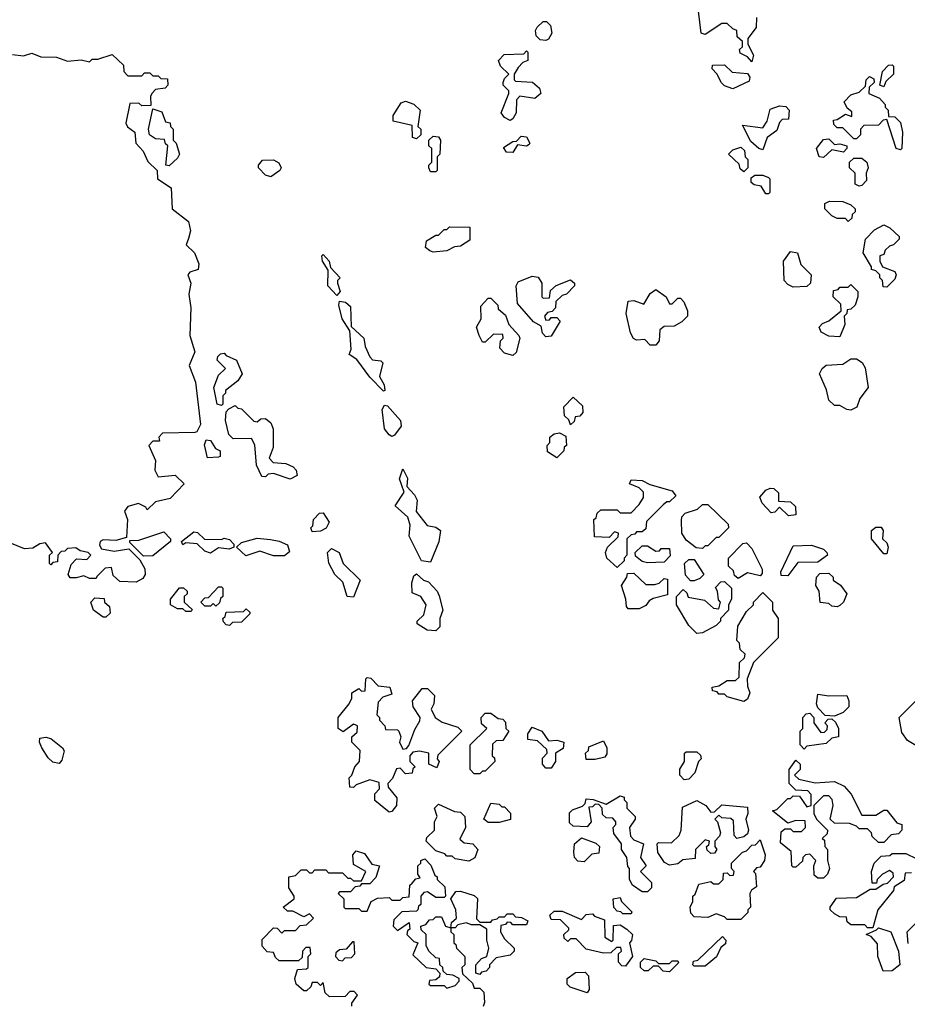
# Model space of a CAD drawing. Extents: x 2386423 to 2568864, y 578392 to 761999.
# Tile 205 of 256: x 2416781 to 2420010, y 701281 to 704864. Entities that reach past the tile are written whole.
import ezdxf

# ---------------------------------------------------------------- set-up
doc = ezdxf.new("R2010")
doc.units = 0

msp = doc.modelspace()

# ---------------------------------------------------------------- linework, layer by layer
at = {"layer": '0CON05XD'}
for points in [[(2419445, 704710), (2419428.3, 704728.3), (2419401.7, 704741.7), (2419400, 704755), (2419410, 704765), (2419410, 704785), (2419391.7, 704801.7), (2419390, 704825), (2419375, 704830), (2419355, 704850), (2419335, 704850), (2419275, 704810), (2419260, 704815), (2419250, 704895)], [(2418695, 704787.5), (2418675, 704790), (2418660, 704805), (2418657.5, 704825), (2418663, 704837), (2418685, 704857.5), (2418697, 704857), (2418712.5, 704842.5), (2418717.5, 704815), (2418705, 704792.5), (2418695, 704787.5)], [(2419461.7, 704871.7), (2419460, 704835), (2419430, 704795), (2419430, 704775), (2419450, 704735), (2419445, 704710)], [(2418565, 704497.5), (2418545, 704507.5), (2418532.5, 704525), (2418560, 704595), (2418560, 704605), (2418540, 704625), (2418540, 704635), (2418545, 704650), (2418560, 704665), (2418530, 704695), (2418522.5, 704715), (2418543, 704737), (2418615, 704740), (2418625, 704750), (2418630, 704745), (2418630, 704715), (2418611.7, 704708.3), (2418595, 704690), (2418580, 704665), (2418580, 704645), (2418585, 704640), (2418647, 704637), (2418672.5, 704615), (2418677.5, 704595), (2418655, 704577.5), (2418600, 704585), (2418588.3, 704571.7), (2418587.5, 704525), (2418575, 704502.5), (2418565, 704497.5)], [(2416755, 704737.5), (2416795, 704732.5), (2416825, 704742.5), (2416858.3, 704728.3), (2416915, 704727.5), (2416955, 704712.5), (2417005, 704717.5), (2417035, 704710), (2417045, 704720), (2417065, 704720), (2417117.5, 704737.5), (2417158.3, 704698.3), (2417160, 704675), (2417175, 704660), (2417225, 704660), (2417235, 704670), (2417255, 704670), (2417265, 704660), (2417285, 704660), (2417295, 704650), (2417318.3, 704648.3), (2417320, 704625), (2417310, 704615), (2417275, 704610), (2417263, 704597), (2417257.5, 704585), (2417258.3, 704551.7), (2417225, 704550), (2417215, 704560), (2417181.7, 704558.3), (2417167, 704487), (2417173.6, 704473.6), (2417200, 704455), (2417203.3, 704415), (2417230, 704385), (2417247.5, 704347.5), (2417281.2, 704315), (2417282.5, 704285), (2417332.5, 704252.5), (2417336.2, 704175), (2417395, 704130), (2417402, 704095), (2417395, 704067.5), (2417386.7, 704045), (2417417.5, 704015), (2417432.5, 703975), (2417430, 703955), (2417400, 703945), (2417392.5, 703935), (2417404.2, 703905), (2417396.2, 703865), (2417403.3, 703815), (2417400, 703715), (2417418.8, 703655), (2417397.5, 703605), (2417421.2, 703545), (2417438.7, 703391.3), (2417426, 703364), (2417418.3, 703361.7), (2417300.5, 703359.5), (2417287.5, 703345), (2417290, 703330), (2417265, 703330), (2417251.2, 703315), (2417275, 703260), (2417273.3, 703225), (2417285, 703200), (2417347, 703207), (2417380, 703175), (2417328.3, 703121.7), (2417275, 703110), (2417245, 703080), (2417240, 703090), (2417214, 703104), (2417175, 703092.9), (2417162.5, 703075), (2417172.9, 703045), (2417170, 702980), (2417131.3, 702968.7), (2417085, 702971.2), (2417074, 702965), (2417071.7, 702951.7), (2417078.3, 702938.3), (2417125, 702930), (2417178.3, 702938.3), (2417218.3, 702898.3), (2417236.2, 702866.2), (2417237.5, 702845), (2417229.3, 702830.7), (2417205, 702817.5), (2417145, 702820), (2417121.7, 702841.7), (2417115, 702870), (2417091.7, 702868.3), (2417061.7, 702838.3), (2417060, 702830), (2417035, 702830), (2417015, 702840), (2416987, 702833), (2416965, 702832.5), (2416957.5, 702845), (2416968.3, 702881.7), (2416988.3, 702901.7), (2417025, 702900), (2417040, 702915), (2417030, 702925), (2417001.2, 702931.2), (2416985, 702942.5), (2416955, 702940), (2416945, 702930), (2416931.7, 702928.3), (2416920, 702915), (2416918.3, 702891.7), (2416901.7, 702888.3), (2416895, 702880), (2416890, 702885), (2416890, 702915), (2416900, 702925), (2416875, 702960), (2416855, 702956.7), (2416829.2, 702940.8), (2416798.3, 702938.3), (2416745, 702960)], [(2419375, 704612.5), (2419345, 704622.5), (2419333.6, 704633.6), (2419317, 704667), (2419300, 704685), (2419301.7, 704698.3), (2419345, 704700), (2419373, 704673), (2419428.3, 704668.3), (2419437.5, 704655), (2419435, 704640), (2419375, 704612.5)], [(2419925, 704620), (2419910, 704625), (2419920, 704675), (2419941.7, 704698.3), (2419955, 704700), (2419960, 704695), (2419960, 704665), (2419931.7, 704638.3), (2419925, 704620)], [(2419985, 704390), (2419970, 704395), (2419935, 704500), (2419921.7, 704498.3), (2419905, 704480), (2419851.7, 704478.3), (2419840, 704465), (2419840, 704445), (2419825, 704430), (2419815, 704430), (2419775, 704470), (2419755, 704470), (2419743, 704483), (2419741.7, 704498.3), (2419755, 704500), (2419785, 704520), (2419808.3, 704511.7), (2419808.3, 704528.3), (2419791.7, 704541.7), (2419780, 704565), (2419805, 704590), (2419835, 704600), (2419858.3, 704621.7), (2419860, 704645), (2419873, 704657), (2419888.3, 704648.3), (2419890, 704635), (2419871.7, 704618.3), (2419870, 704595), (2419908.3, 704578.3), (2419930, 704555), (2419930, 704545), (2419940, 704535), (2419941.7, 704511.7), (2419965, 704510), (2419985, 704490), (2419992.5, 704455), (2419990, 704395), (2419985, 704390)], [(2417325, 704332.5), (2417313.3, 704335), (2417320, 704405), (2417311.7, 704411.7), (2417308.3, 704428.3), (2417275, 704430), (2417253.3, 704445), (2417250, 704465), (2417265, 704540), (2417298.3, 704528.3), (2417311.7, 704491.7), (2417328.3, 704488.3), (2417330, 704475), (2417340, 704465), (2417340, 704425), (2417350, 704415), (2417362.5, 704375), (2417355, 704360), (2417325, 704332.5)], [(2418225, 704430), (2418210, 704435), (2418208.3, 704478.3), (2418140, 704495), (2418140, 704515), (2418168.3, 704561.7), (2418185, 704567.5), (2418215, 704556.7), (2418237.5, 704535), (2418230, 704475), (2418240, 704465), (2418240, 704445), (2418225, 704430)], [(2419485, 704390), (2419470, 704395), (2419440.7, 704420.7), (2419410, 704480), (2419485, 704470), (2419500, 704495), (2419511.7, 704538.3), (2419545, 704550), (2419568.3, 704548.3), (2419580, 704535), (2419578.3, 704501.7), (2419555, 704500), (2419545, 704490), (2419535, 704460), (2419500, 704435), (2419485, 704390)], [(2418295, 704310), (2418275, 704310), (2418270, 704325), (2418270, 704335), (2418280, 704345), (2418280, 704395), (2418270, 704405), (2418270, 704425), (2418285, 704440), (2418305, 704437.5), (2418312.5, 704425), (2418310, 704375), (2418300, 704365), (2418300, 704315), (2418295, 704310)], [(2418575, 704380), (2418551.7, 704381.7), (2418541.7, 704398.3), (2418575, 704420), (2418588.3, 704421.7), (2418605, 704440), (2418625, 704437.5), (2418637.5, 704415), (2418635, 704410), (2418625, 704403.3), (2418591.7, 704408.3), (2418575, 704380)], [(2419705, 704362.5), (2419690, 704365), (2419680, 704395), (2419705, 704427.5), (2419725, 704430), (2419745, 704410), (2419765, 704412.5), (2419790, 704405), (2419790, 704395), (2419778.3, 704381.7), (2419735, 704390), (2419705, 704362.5)], [(2419415, 704310), (2419401.7, 704321.7), (2419398.3, 704338.3), (2419360, 704375), (2419375, 704390), (2419405, 704400), (2419418.3, 704388.3), (2419420, 704365), (2419430, 704355), (2419430, 704325), (2419415, 704310)], [(2419835, 704257.5), (2419820, 704265), (2419820, 704305), (2419800, 704325), (2419800, 704345), (2419815, 704360), (2419845, 704360), (2419862.5, 704345), (2419867.5, 704325), (2419860, 704305), (2419861.7, 704278.3), (2419845, 704260), (2419835, 704257.5)], [(2417695, 704292.5), (2417675, 704297.5), (2417650, 704325), (2417650, 704335), (2417665, 704352.5), (2417705, 704353.3), (2417723.3, 704343.3), (2417732.5, 704325), (2417727.5, 704315), (2417695, 704292.5)], [(2419505, 704230), (2419495, 704230), (2419478.3, 704258.3), (2419453, 704263), (2419441.7, 704271.7), (2419441.7, 704288.3), (2419455, 704297.5), (2419485, 704297.5), (2419505, 704290), (2419510, 704285), (2419510, 704235), (2419505, 704230)], [(2419795, 704130), (2419785, 704140), (2419755, 704140), (2419735, 704150), (2419710, 704175), (2419710, 704195), (2419727, 704203), (2419775, 704202.5), (2419805, 704190), (2419820, 704175), (2419820, 704165), (2419810, 704155), (2419808.3, 704141.7), (2419795, 704130)], [(2418285, 704017.5), (2418273, 704023), (2418257.5, 704035), (2418260.7, 704059.3), (2418295, 704080), (2418305, 704080), (2418325, 704100), (2418335, 704100), (2418345, 704110), (2418418.3, 704108.3), (2418418.3, 704061.7), (2418385, 704040), (2418363, 704037), (2418335, 704022.5), (2418285, 704017.5)], [(2419935, 703890), (2419921.7, 703891.7), (2419920, 703915), (2419910, 703925), (2419910, 703935), (2419895, 703950), (2419880, 703955), (2419880, 703965), (2419850, 704015), (2419857.5, 704065), (2419890.7, 704099.3), (2419925, 704117.5), (2419946.4, 704106.4), (2419980, 704075), (2419980, 704065), (2419960, 704045), (2419945, 704040), (2419930, 704025), (2419925, 704010), (2419910, 704005), (2419910, 703985), (2419920, 703965), (2419965, 703947.5), (2419970, 703935), (2419965, 703920), (2419935, 703890)], [(2417935, 703860), (2417902.5, 703895), (2417903, 703953), (2417882.5, 703985), (2417880, 704005), (2417885, 704010), (2417907.5, 703985), (2417911.7, 703961.7), (2417947.5, 703925), (2417937.5, 703915), (2417936.7, 703905), (2417946.7, 703875), (2417935, 703860)], [(2419595, 703890), (2419575, 703900), (2419562.5, 703915), (2419560, 703985), (2419585, 704020), (2419610, 704015), (2419623, 703973), (2419660, 703935), (2419657.5, 703905), (2419645, 703892.5), (2419595, 703890)], [(2418695, 703710), (2418683, 703723), (2418678.3, 703748.3), (2418650, 703765), (2418591.7, 703831.7), (2418587.5, 703895), (2418595, 703910), (2418645, 703930), (2418667, 703927), (2418680, 703905), (2418680, 703855), (2418685, 703850), (2418708.3, 703851.7), (2418711.7, 703878.3), (2418733, 703897), (2418785, 703917.5), (2418800, 703905), (2418800, 703895), (2418770, 703865), (2418755, 703860), (2418731.7, 703838.3), (2418730, 703815), (2418718.3, 703801.7), (2418701.7, 703798.3), (2418690, 703785), (2418695, 703770), (2418708.3, 703771.7), (2418715, 703780), (2418735, 703780), (2418747, 703767), (2418715, 703712.5), (2418695, 703710)], [(2419765, 703710), (2419725, 703712.5), (2419697, 703727), (2419690, 703745), (2419701.2, 703758.8), (2419725, 703767.5), (2419770, 703805), (2419768.3, 703828.3), (2419740, 703855), (2419741.7, 703878.3), (2419758.3, 703881.7), (2419765, 703890), (2419795, 703890), (2419805, 703900), (2419830, 703875), (2419830, 703855), (2419820, 703825), (2419805, 703810), (2419791.7, 703808.3), (2419790, 703795), (2419780, 703785), (2419782.5, 703755), (2419765, 703710)], [(2419095, 703680), (2419075, 703680), (2419055, 703700), (2419025, 703697.5), (2419013.6, 703703.6), (2419002.5, 703725), (2418987.5, 703795), (2418995, 703840), (2419015, 703842.5), (2419051.7, 703828.3), (2419075, 703867.5), (2419095, 703882.5), (2419132.5, 703855), (2419145, 703830), (2419155, 703830), (2419175, 703850), (2419185, 703850), (2419197, 703837), (2419210, 703805), (2419210, 703785), (2419190, 703765), (2419161.7, 703748.3), (2419125, 703747.5), (2419110, 703735), (2419107.5, 703695), (2419095, 703680)], [(2418105, 703512.5), (2418055, 703562.5), (2418007.7, 703627.7), (2417980, 703645), (2417986.7, 703665), (2417981.7, 703731.7), (2417953.8, 703775), (2417942.5, 703825), (2417945, 703840), (2417966.1, 703836.1), (2417985, 703820), (2417987.5, 703747.5), (2418032.5, 703705), (2418038, 703675), (2418055, 703636.7), (2418065, 703626.7), (2418095, 703622.5), (2418102.5, 703615), (2418090, 703565), (2418107.5, 703535), (2418110, 703515), (2418105, 703512.5)], [(2418575, 703642.5), (2418545, 703650), (2418528.3, 703668.3), (2418530, 703695), (2418540, 703705), (2418538.3, 703718.3), (2418505, 703720), (2418475, 703690), (2418465, 703690), (2418452.5, 703715), (2418442.5, 703745), (2418460, 703775), (2418458.3, 703821.7), (2418485, 703850), (2418495, 703850), (2418520, 703825), (2418521.7, 703811.7), (2418548.3, 703788.3), (2418560, 703755), (2418597.5, 703715), (2418600, 703705), (2418587, 703653), (2418575, 703642.5)], [(2417515, 703460), (2417500, 703465), (2417487.5, 703525), (2417505, 703570), (2417530, 703595), (2417500, 703625), (2417501.7, 703638.3), (2417511.7, 703648.3), (2417525, 703650), (2417531.7, 703641.7), (2417570, 703625), (2417590, 703575), (2417575, 703550), (2417530, 703515), (2417530, 703505), (2417520, 703495), (2417520, 703465), (2417515, 703460)], [(2419805, 703443.3), (2419790, 703445), (2419765, 703460), (2419745, 703460), (2419725, 703480), (2419716.4, 703516.4), (2419691.2, 703575), (2419700, 703595), (2419715, 703606.7), (2419775, 703610), (2419805, 703630), (2419825, 703630), (2419846.4, 703616.4), (2419857, 703597), (2419867.5, 703525), (2419837.5, 703485), (2419826.1, 703453.9), (2419805, 703443.3)], [(2417765, 703192.5), (2417705, 703212.5), (2417685, 703210), (2417675, 703200), (2417661.7, 703201.7), (2417643, 703243), (2417636.4, 703316.4), (2417625, 703340), (2417558.3, 703338.3), (2417542.5, 703355), (2417530, 703405), (2417532.5, 703437.5), (2417541.7, 703448.3), (2417565, 703460), (2417575, 703450), (2417588.3, 703448.3), (2417633, 703403), (2417645, 703400), (2417658.3, 703411.7), (2417675, 703412.5), (2417695, 703396.7), (2417703.3, 703375), (2417703, 703307), (2417688.3, 703268.3), (2417703, 703253), (2417749.3, 703249.3), (2417776.4, 703236.4), (2417787.5, 703225), (2417790, 703205), (2417765, 703192.5)], [(2418135, 703347.5), (2418125, 703353.3), (2418108.8, 703375), (2418100, 703445), (2418108.3, 703461.7), (2418119.3, 703459.3), (2418166.7, 703405), (2418168.8, 703385), (2418145, 703352.5), (2418135, 703347.5)], [(2418785, 703390), (2418778.3, 703408.3), (2418763, 703423), (2418760, 703455), (2418795, 703490), (2418828.3, 703458.3), (2418830, 703435), (2418818.3, 703421.7), (2418801.7, 703418.3), (2418798.3, 703401.7), (2418785, 703390)], [(2418735, 703270), (2418701.7, 703291.7), (2418700, 703315), (2418710, 703325), (2418710, 703345), (2418725, 703357.5), (2418745, 703360), (2418768.3, 703348.3), (2418770, 703315), (2418761.7, 703308.3), (2418760, 703295), (2418735, 703270)], [(2417465, 703270), (2417453, 703317), (2417460, 703335), (2417475, 703332.5), (2417493.3, 703303.3), (2417510, 703295), (2417510, 703275), (2417505, 703272.5), (2417465, 703270)], [(2418275, 702890), (2418242.5, 702895), (2418197.5, 702985), (2418201.2, 703025), (2418193.6, 703053.6), (2418147.5, 703095), (2418180, 703145), (2418162.9, 703192.9), (2418175, 703230), (2418192.5, 703195), (2418190, 703165), (2418217.5, 703135), (2418226.7, 703115), (2418223.9, 703073.9), (2418263.6, 703023.6), (2418295, 703017.5), (2418312.5, 703005), (2418305.8, 702964.2), (2418275, 702890)], [(2418955, 702870), (2418917.5, 702905), (2418912.5, 702925), (2418920, 702945), (2418958.3, 702981.7), (2418960, 702995), (2418945, 703000), (2418925, 702980), (2418871.7, 702981.7), (2418870, 703045), (2418878.3, 703051.7), (2418881.7, 703068.3), (2418895, 703080), (2418955, 703080), (2418965, 703070), (2419005, 703070), (2419035, 703100), (2419050, 703125), (2419050, 703145), (2419035, 703160), (2419000, 703175), (2419005, 703190), (2419045, 703187.5), (2419073, 703173), (2419155, 703150), (2419168.3, 703131.7), (2419145, 703110), (2419135, 703110), (2419121.7, 703098.3), (2419061.7, 703038.3), (2419058.3, 703011.7), (2419045, 703000), (2419025, 703000), (2419018.3, 702991.7), (2419005, 702990), (2418990, 702975), (2418990, 702915), (2418980, 702905), (2418980, 702895), (2418955, 702870)], [(2419578.3, 703058.3), (2419545, 703090), (2419528.3, 703071.7), (2419515, 703070), (2419482.5, 703105), (2419473, 703127), (2419495, 703152.5), (2419510.7, 703159.3), (2419525, 703157.5), (2419541.7, 703141.7), (2419541.7, 703111.7), (2419585, 703110), (2419603, 703093), (2419605, 703062.5), (2419578.3, 703058.3)], [(2417845, 703000), (2417840, 703015), (2417847.5, 703022.5), (2417850, 703045), (2417871.7, 703068.3), (2417885, 703070), (2417907.5, 703035), (2417896.4, 703013.6), (2417875, 703002.5), (2417845, 703000)], [(2419265, 702940), (2419241.7, 702941.7), (2419205, 702970), (2419190, 702995), (2419188.3, 703041.7), (2419190, 703055), (2419201.7, 703068.3), (2419247, 703083), (2419265, 703100), (2419285, 703100), (2419358.3, 703028.3), (2419360, 703015), (2419325, 702980), (2419315, 702980), (2419285, 702950), (2419275, 702950), (2419265, 702940)], [(2417231.7, 702911.7), (2417181.7, 702961.7), (2417181.7, 702968.3), (2417215, 702970), (2417305, 703000), (2417330, 702975), (2417330, 702965), (2417265, 702912.5), (2417231.7, 702911.7)], [(2417475, 702922.5), (2417455, 702930), (2417427, 702957), (2417385, 702960), (2417375, 702952.5), (2417370, 702965), (2417415, 703000), (2417428.3, 702998.3), (2417453.3, 702973.3), (2417515, 702972.5), (2417525, 702977.5), (2417545, 702972.5), (2417560, 702955), (2417560, 702945), (2417543, 702937), (2417505, 702942.5), (2417475, 702922.5)], [(2419935, 702920), (2419925, 702920), (2419880, 702975), (2419880, 703005), (2419895, 703017.5), (2419915, 703017.5), (2419922.5, 703005), (2419920, 702975), (2419935, 702960), (2419940, 702945), (2419935, 702920)], [(2417745, 702912.5), (2417705, 702912.5), (2417655, 702930), (2417603.6, 702913.6), (2417570, 702945), (2417588.3, 702961.7), (2417645, 702977.5), (2417693, 702973), (2417725, 702966.7), (2417755, 702952.5), (2417763, 702927), (2417745, 702912.5)], [(2419395, 702830), (2419381.7, 702841.7), (2419378.3, 702858.3), (2419360, 702875), (2419360, 702905), (2419411.7, 702958.3), (2419425, 702960), (2419445, 702940), (2419482.5, 702865), (2419481.7, 702848.3), (2419475, 702840), (2419428.3, 702851.7), (2419395, 702830)], [(2417995, 702762.5), (2417972.5, 702765), (2417957, 702817), (2417927.5, 702845), (2417906.1, 702886.1), (2417901.2, 702925), (2417915, 702940), (2417943.3, 702925), (2417957.5, 702885), (2418020, 702825), (2417995, 702762.5)], [(2419065, 702887.5), (2419045, 702892.5), (2419021.7, 702911.7), (2419020, 702925), (2419045, 702950), (2419065, 702950), (2419095, 702930), (2419108.3, 702931.7), (2419115, 702940), (2419145, 702940), (2419147, 702913), (2419125, 702890), (2419065, 702887.5)], [(2419575, 702840), (2419551.7, 702841.7), (2419550, 702855), (2419595, 702950), (2419661.7, 702951.7), (2419705, 702937.5), (2419717.5, 702925), (2419720, 702915), (2419685, 702890), (2419611.7, 702888.3), (2419575, 702840)], [(2419221.7, 702821.7), (2419203, 702843), (2419200, 702885), (2419215, 702900), (2419235, 702900), (2419270, 702845), (2419255, 702830), (2419235, 702822.5), (2419221.7, 702821.7)], [(2418295, 702640), (2418263, 702643), (2418227.5, 702665), (2418227.5, 702675), (2418251.7, 702698.3), (2418260, 702735), (2418240, 702765), (2418208.3, 702778.3), (2418207.5, 702815), (2418215, 702840), (2418225, 702847.5), (2418250, 702825), (2418268.3, 702818.3), (2418300, 702785), (2418307, 702767), (2418320, 702715), (2418310, 702685), (2418310, 702655), (2418295, 702640)], [(2419035, 702720), (2418995, 702720), (2418988.3, 702728.3), (2418986.7, 702755), (2418970, 702805), (2418990, 702835), (2418991.7, 702848.3), (2419015, 702850), (2419058.3, 702808.3), (2419091.7, 702808.3), (2419107, 702813), (2419125, 702830), (2419138.3, 702828.3), (2419138.3, 702771.7), (2419085, 702757.5), (2419070.7, 702749.3), (2419058.3, 702731.7), (2419035, 702720)], [(2419245, 702630), (2419215, 702660), (2419170, 702735), (2419170, 702765), (2419195, 702790), (2419208.3, 702778.3), (2419213, 702763), (2419271.7, 702751.7), (2419305, 702722.5), (2419325, 702720), (2419330, 702745), (2419323, 702753), (2419320, 702785), (2419312.5, 702797.5), (2419331.7, 702818.3), (2419345, 702820), (2419370, 702795), (2419370, 702755), (2419360, 702735), (2419360, 702715), (2419330, 702685), (2419330, 702675), (2419315, 702660), (2419265, 702632.5), (2419245, 702630)], [(2419755, 702727.5), (2419735, 702730), (2419725, 702740), (2419693, 702743), (2419690, 702785), (2419677.5, 702805), (2419680, 702835), (2419691.7, 702848.3), (2419725, 702850), (2419740, 702835), (2419740, 702825), (2419766.4, 702806.4), (2419790, 702775), (2419777.5, 702745), (2419765, 702732.5), (2419755, 702727.5)], [(2417405, 702710), (2417385, 702710), (2417375, 702720), (2417355, 702720), (2417330, 702735), (2417330, 702755), (2417363, 702797), (2417377, 702797), (2417390, 702785), (2417390, 702775), (2417380, 702765), (2417380, 702745), (2417408.3, 702718.3), (2417405, 702710)], [(2417495, 702730), (2417485, 702740), (2417475, 702730), (2417455, 702730), (2417440, 702745), (2417455, 702760), (2417468.3, 702761.7), (2417505, 702800), (2417515, 702800), (2417520, 702795), (2417520, 702765), (2417511.7, 702758.3), (2417508.3, 702741.7), (2417495, 702730)], [(2419415, 702382.5), (2419355, 702400), (2419345, 702410), (2419325, 702410), (2419318.3, 702418.3), (2419301.7, 702421.7), (2419300, 702435), (2419325, 702440), (2419355, 702460), (2419385, 702460), (2419398.3, 702471.7), (2419400, 702525), (2419418.3, 702541.7), (2419420, 702555), (2419401.7, 702571.7), (2419400, 702595), (2419390, 702605), (2419393, 702657), (2419425, 702710), (2419450, 702735), (2419450, 702745), (2419485, 702780), (2419520, 702745), (2419520, 702715), (2419540, 702685), (2419540, 702615), (2419450, 702525), (2419427.5, 702465), (2419428.3, 702438.3), (2419437.5, 702415), (2419428.3, 702391.7), (2419415, 702382.5)], [(2417095, 702690), (2417085, 702690), (2417050, 702715), (2417040, 702745), (2417055, 702760), (2417088.3, 702758.3), (2417090, 702745), (2417108.3, 702728.3), (2417110, 702705), (2417095, 702690)], [(2417545, 702660), (2417531.7, 702661.7), (2417523, 702673), (2417520, 702685), (2417528.3, 702691.7), (2417531.7, 702708.3), (2417595, 702710), (2417605, 702720), (2417618.3, 702708.3), (2417618.3, 702701.7), (2417588.3, 702671.7), (2417555, 702670), (2417545, 702660)], [(2418125, 701980), (2418073, 702023), (2418073, 702047), (2418090, 702065), (2418088.3, 702088.3), (2418055, 702097.5), (2418005, 702080), (2417995, 702070), (2417981.7, 702071.7), (2417980, 702105), (2417990, 702115), (2418000, 702145), (2418017.5, 702165), (2418020, 702205), (2417990, 702235), (2417990, 702255), (2418008.3, 702271.7), (2418010, 702295), (2417995, 702300), (2417957.5, 702272.5), (2417940, 702285), (2417940, 702325), (2417980, 702375), (2417990, 702395), (2417990, 702415), (2418015, 702430), (2418025, 702420), (2418038.3, 702421.7), (2418040, 702465), (2418045, 702470), (2418058.3, 702468.3), (2418085, 702440), (2418127.5, 702435), (2418135, 702410), (2418101.7, 702398.3), (2418085, 702380), (2418080, 702335), (2418090, 702325), (2418090, 702315), (2418110, 702295), (2418111.7, 702281.7), (2418155, 702280), (2418160, 702275), (2418167.5, 702255), (2418162.5, 702235), (2418175, 702210), (2418188.3, 702211.7), (2418197, 702223), (2418218.3, 702281.7), (2418237, 702313), (2418237.5, 702325), (2418213, 702363), (2418210, 702385), (2418245, 702430), (2418265, 702430), (2418290, 702405), (2418287.5, 702375), (2418277.5, 702355), (2418292.5, 702325), (2418318.3, 702308.3), (2418375, 702290), (2418390, 702275), (2418301.7, 702188.3), (2418300, 702175), (2418307.5, 702165), (2418298.3, 702141.7), (2418270, 702155), (2418270, 702195), (2418235, 702202.5), (2418211.7, 702198.3), (2418200, 702185), (2418200, 702165), (2418220, 702145), (2418211.7, 702138.3), (2418208.3, 702121.7), (2418185, 702120), (2418165, 702140), (2418151.7, 702138.3), (2418137, 702103), (2418120, 702085), (2418121.7, 702071.7), (2418153, 702033), (2418152.5, 702005), (2418135, 701982.5), (2418125, 701980)], [(2420095, 702197.5), (2420075, 702202.5), (2420010.7, 702240.7), (2419990, 702270), (2419980, 702325), (2420070, 702415), (2420095, 702422.5), (2420130, 702415), (2420150, 702385), (2420213, 702343), (2420220, 702325), (2420210, 702305), (2420162.5, 702265), (2420148.3, 702221.7), (2420115, 702203.3), (2420095, 702197.5)], [(2419745, 702330), (2419711.7, 702331.7), (2419685, 702360), (2419680, 702375), (2419685, 702410), (2419725, 702403.3), (2419790, 702405), (2419797.5, 702385), (2419797, 702363), (2419777, 702343), (2419745, 702330)], [(2418455, 702120), (2418435, 702120), (2418420, 702135), (2418420, 702225), (2418480, 702285), (2418461.7, 702301.7), (2418460, 702325), (2418475, 702340), (2418495, 702340), (2418521.7, 702321.7), (2418538.3, 702318.3), (2418548.3, 702308.3), (2418550, 702285), (2418560, 702275), (2418538.3, 702241.7), (2418515, 702240), (2418501.7, 702228.3), (2418500, 702185), (2418508.3, 702178.3), (2418510, 702165), (2418475, 702130), (2418465, 702130), (2418455, 702120)], [(2419635, 702210), (2419620, 702225), (2419620, 702275), (2419630, 702285), (2419630, 702325), (2419641.7, 702338.3), (2419655, 702340), (2419670, 702325), (2419670, 702305), (2419695, 702270), (2419708.3, 702271.7), (2419718.3, 702281.7), (2419720, 702295), (2419710, 702305), (2419721.7, 702318.3), (2419735, 702320), (2419748.3, 702308.3), (2419760, 702285), (2419760, 702255), (2419735, 702250), (2419715, 702230), (2419645, 702220), (2419635, 702210)], [(2418715, 702140), (2418695, 702140), (2418682.5, 702155), (2418683, 702177), (2418700, 702195), (2418698.3, 702208.3), (2418665, 702240), (2418630, 702245), (2418630, 702265), (2418645, 702290), (2418680, 702275), (2418705, 702240), (2418735, 702242.5), (2418760, 702235), (2418758.3, 702211.7), (2418730, 702195), (2418730, 702165), (2418715, 702140)], [(2416925, 702157.5), (2416901.7, 702161.7), (2416885, 702177.5), (2416861.2, 702215), (2416853.3, 702235), (2416855, 702250), (2416876.7, 702253.3), (2416895, 702248), (2416937.5, 702215), (2416943, 702203), (2416935, 702170), (2416925, 702157.5)], [(2418841.7, 702171.7), (2418840, 702195), (2418850, 702205), (2418851.7, 702218.3), (2418905, 702240), (2418917.5, 702215), (2418917.5, 702192.5), (2418910, 702180), (2418875, 702172.5), (2418841.7, 702171.7)], [(2419198.3, 702098.3), (2419182.5, 702115), (2419183, 702137), (2419200, 702165), (2419200, 702195), (2419205, 702200), (2419245, 702200), (2419258.3, 702188.3), (2419260, 702175), (2419250, 702165), (2419237, 702123), (2419215, 702100), (2419198.3, 702098.3)], [(2419705, 701740), (2419685, 701740), (2419671.7, 701751.7), (2419670, 701785), (2419677.5, 701805), (2419655, 701827.5), (2419640, 701825), (2419630, 701815), (2419628.3, 701801.7), (2419605, 701780), (2419595, 701780), (2419590, 701785), (2419587, 701837), (2419548.3, 701868.3), (2419550.7, 701909.3), (2419565, 701920), (2419585, 701920), (2419595, 701910), (2419625, 701910), (2419640, 701925), (2419638.3, 701948.3), (2419605, 701950), (2419575, 701940), (2419520, 701985), (2419535, 701990), (2419575, 702030), (2419585, 702030), (2419595, 702040), (2419618.3, 702038.3), (2419645, 702000), (2419660, 702005), (2419660, 702045), (2419648.3, 702058.3), (2419605, 702060), (2419580, 702085), (2419580, 702135), (2419605, 702170), (2419620, 702155), (2419620, 702135), (2419600, 702115), (2419615, 702100), (2419675, 702087.5), (2419745, 702092.5), (2419780, 702075), (2419806.4, 702046.4), (2419845, 701970), (2419895, 701970), (2419925, 701987.5), (2419935, 701987.5), (2419971.7, 701941.7), (2419990, 701935), (2419990, 701915), (2419978.3, 701901.7), (2419951.7, 701898.3), (2419925, 701870), (2419905, 701870), (2419881.7, 701891.7), (2419880, 701905), (2419865, 701920), (2419835, 701920), (2419825, 701930), (2419799.3, 701939.3), (2419745, 701940), (2419730, 701955), (2419740, 702005), (2419737, 702027), (2419725, 702040), (2419705, 702040), (2419670, 702005), (2419670, 701975), (2419680, 701955), (2419720, 701915), (2419718.3, 701901.7), (2419700, 701885), (2419708.3, 701878.3), (2419710, 701855), (2419720, 701845), (2419720, 701805), (2419727.5, 701775), (2419720, 701755), (2419705, 701740)], [(2419065, 701690), (2419045, 701690), (2419010, 701715), (2419000, 701735), (2419000, 701775), (2418993, 701783), (2418990, 701815), (2418970, 701845), (2418970, 701865), (2418943, 701903), (2418940, 701925), (2418950, 701935), (2418950, 701945), (2418938.3, 701958.3), (2418915, 701960), (2418901.7, 701971.7), (2418900, 701995), (2418888.3, 702008.3), (2418875, 702010), (2418865, 702000), (2418851.7, 701998.3), (2418860, 701945), (2418845, 701927.5), (2418795, 701930), (2418781.7, 701941.7), (2418781.7, 701978.3), (2418791.7, 701988.3), (2418828.3, 702001.7), (2418838.3, 702011.7), (2418841.7, 702028.3), (2418867, 702027), (2418915, 702010), (2418965, 702040), (2418980, 702035), (2418980, 702025), (2418990, 702015), (2418990, 701995), (2419020, 701965), (2419020, 701955), (2419000, 701925), (2419003, 701893), (2419015, 701880), (2419050, 701865), (2419040, 701815), (2419060, 701785), (2419040, 701765), (2419080, 701725), (2419080, 701705), (2419065, 701690)], [(2418415, 701802.5), (2418365, 701810), (2418355, 701820), (2418335, 701820), (2418328.3, 701828.3), (2418295, 701840), (2418260, 701875), (2418261.7, 701888.3), (2418290, 701915), (2418290, 701945), (2418300, 701965), (2418290, 701995), (2418305, 702010), (2418363, 701983), (2418385, 701980), (2418400, 701965), (2418402.5, 701925), (2418382.5, 701882.5), (2418398.3, 701868.3), (2418430, 701865), (2418447.5, 701845), (2418436.4, 701813.6), (2418415, 701802.5)], [(2418485, 701942.5), (2418470, 701955), (2418495, 702012.5), (2418525, 702010), (2418535, 702000), (2418545, 702000), (2418567, 701977), (2418566.4, 701953.6), (2418525, 701943.3), (2418485, 701942.5)], [(2419145, 701787.5), (2419127, 701797), (2419103, 701833), (2419100, 701865), (2419105, 701870), (2419151.7, 701868.3), (2419180, 701895), (2419187.5, 701915), (2419191.7, 701998.3), (2419245, 702023.3), (2419277.5, 702005), (2419295, 701980), (2419308.3, 701981.7), (2419335, 702007.5), (2419428.3, 701998.3), (2419430, 701975), (2419422.5, 701955), (2419432.5, 701915), (2419428.3, 701901.7), (2419415, 701890), (2419390, 701885), (2419380, 701895), (2419378.3, 701948.3), (2419367.5, 701957.5), (2419335, 701960), (2419325, 701970), (2419310, 701955), (2419320, 701945), (2419330, 701905), (2419327, 701893), (2419310, 701875), (2419310, 701855), (2419317.5, 701845), (2419308.3, 701831.7), (2419295, 701830), (2419281.7, 701841.7), (2419280, 701855), (2419288.3, 701861.7), (2419290, 701875), (2419275, 701880), (2419240, 701845), (2419238.3, 701811.7), (2419193, 701807), (2419175, 701792.5), (2419145, 701787.5)], [(2418835, 701800), (2418811.7, 701801.7), (2418800, 701815), (2418797.5, 701835), (2418800, 701865), (2418825, 701887.5), (2418877, 701867), (2418890, 701855), (2418888.3, 701831.7), (2418863, 701827), (2418835, 701800)], [(2419405, 701590), (2419355, 701590), (2419345, 701600), (2419315, 701610), (2419285, 701597.5), (2419235, 701600), (2419223, 701613), (2419220, 701635), (2419230, 701655), (2419230, 701675), (2419238.3, 701681.7), (2419251.7, 701718.3), (2419295, 701727.5), (2419305, 701720), (2419325, 701720), (2419340, 701735), (2419341.7, 701758.3), (2419355, 701760), (2419365, 701750), (2419378.3, 701751.7), (2419380, 701765), (2419370, 701775), (2419370, 701795), (2419410, 701835), (2419425, 701840), (2419445, 701860), (2419458.3, 701861.7), (2419475, 701880), (2419492.5, 701825), (2419490, 701805), (2419475, 701780), (2419461.7, 701778.3), (2419450, 701765), (2419457.5, 701757.5), (2419461.7, 701708.3), (2419443.6, 701696.4), (2419437.5, 701685), (2419440, 701635), (2419430, 701625), (2419430, 701615), (2419405, 701590)], [(2417990, 701275), (2417990, 701285), (2418010, 701315), (2417998.3, 701328.3), (2417981.7, 701328.3), (2417965, 701310), (2417908.3, 701308.3), (2417893, 701323), (2417885, 701360), (2417875, 701350), (2417865, 701360), (2417845, 701360), (2417840, 701345), (2417825, 701330), (2417815, 701330), (2417787.5, 701355), (2417782.5, 701375), (2417791.7, 701408.3), (2417825, 701410), (2417830, 701415), (2417830, 701455), (2417840, 701465), (2417838.3, 701488.3), (2417821.7, 701488.3), (2417810, 701475), (2417808.3, 701451.7), (2417795, 701440), (2417725, 701440), (2417711.7, 701451.7), (2417705, 701470), (2417681.7, 701471.7), (2417663, 701493), (2417663, 701517), (2417705, 701560), (2417718.3, 701558.3), (2417735, 701540), (2417745, 701550), (2417785, 701550), (2417801.7, 701568.3), (2417825, 701570), (2417850, 701595), (2417835, 701610), (2417815, 701600), (2417775, 701620), (2417755, 701620), (2417740, 701635), (2417780, 701665), (2417780, 701675), (2417760, 701705), (2417760, 701745), (2417785, 701750), (2417805, 701770), (2417825, 701770), (2417835, 701760), (2417845, 701760), (2417855, 701770), (2417895, 701770), (2417905, 701760), (2417955, 701760), (2417975, 701740), (2417985, 701740), (2417995, 701730), (2418025, 701730), (2418040, 701765), (2417995, 701790), (2417992.5, 701825), (2418005, 701840), (2418035, 701830), (2418061.7, 701791.7), (2418090, 701785), (2418077, 701743), (2418055, 701720), (2418025, 701720), (2418018.3, 701711.7), (2418001.7, 701708.3), (2417985, 701690), (2417945, 701690), (2417940, 701685), (2417960, 701665), (2417960, 701635), (2417965, 701630), (2418015, 701630), (2418025, 701620), (2418045, 701620), (2418060, 701655), (2418083, 701667), (2418125, 701670), (2418135, 701660), (2418165, 701660), (2418175, 701670), (2418198.3, 701671.7), (2418200, 701715), (2418208.3, 701721.7), (2418221.7, 701738.3), (2418238.3, 701741.7), (2418230, 701755), (2418230, 701785), (2418240, 701795), (2418240, 701805), (2418255, 701810), (2418277, 701787), (2418291.7, 701751.7), (2418300, 701745), (2418300, 701735), (2418328.3, 701708.3), (2418330, 701675), (2418325, 701670), (2418295, 701670), (2418265, 701690), (2418251.7, 701688.3), (2418240, 701675), (2418240, 701645), (2418231.7, 701638.3), (2418230, 701625), (2418225, 701620), (2418171.7, 701618.3), (2418141.7, 701588.3), (2418140, 701565), (2418155, 701550), (2418198.3, 701578.3), (2418200, 701555), (2418191.7, 701548.3), (2418190, 701535), (2418215, 701510), (2418230, 701505), (2418211.7, 701461.7), (2418260, 701415), (2418295, 701410), (2418310, 701395), (2418308.3, 701381.7), (2418295, 701370), (2418271.7, 701368.3), (2418270, 701355), (2418275, 701350), (2418325, 701350), (2418335, 701340), (2418365, 701350), (2418380, 701365), (2418380, 701375), (2418357, 701387), (2418335, 701390), (2418321.7, 701401.7), (2418320, 701415), (2418310, 701425), (2418308.3, 701448.3), (2418295, 701450), (2418270, 701475), (2418260, 701495), (2418260, 701535), (2418241.7, 701551.7), (2418240, 701565), (2418258.3, 701571.7), (2418271.7, 701588.3), (2418285, 701590), (2418295, 701600), (2418315, 701600), (2418330, 701565), (2418350, 701560), (2418350, 701545), (2418360, 701535), (2418360, 701505), (2418368.3, 701498.3), (2418370, 701485), (2418400, 701455), (2418400, 701425), (2418390, 701415), (2418391.7, 701391.7), (2418428.3, 701358.3), (2418435, 701340), (2418455, 701340), (2418470, 701325), (2418471.7, 701288.3), (2418467, 701273)], [(2420025, 701760), (2420001.7, 701758.3), (2419998.3, 701731.7), (2419961.7, 701708.3), (2419960, 701695), (2419902.5, 701625), (2419885, 701560), (2419865, 701560), (2419855, 701570), (2419805, 701570), (2419791.7, 701581.7), (2419788.3, 701598.3), (2419765, 701600), (2419745, 701610), (2419730, 701625), (2419730, 701635), (2419753, 701667), (2419825, 701670), (2419875, 701700), (2419895, 701700), (2419921.7, 701718.3), (2419938.3, 701721.7), (2419960, 701745), (2419958.3, 701758.3), (2419945, 701767.5), (2419920, 701755), (2419900, 701735), (2419898.3, 701721.7), (2419881.7, 701721.7), (2419880, 701765), (2419890, 701795), (2419915, 701820), (2419947, 701823), (2419955, 701830), (2420005, 701830), (2420045, 701810)], [(2418455, 701390), (2418440, 701395), (2418440, 701425), (2418461.7, 701448.3), (2418480, 701455), (2418487.5, 701485), (2418480, 701515), (2418480, 701555), (2418455, 701570), (2418425, 701570), (2418405, 701577.5), (2418375, 701570), (2418365, 701560), (2418350, 701560), (2418351.7, 701578.3), (2418370, 701595), (2418367.5, 701625), (2418350, 701665), (2418368.3, 701691.7), (2418385, 701692.5), (2418435, 701677.5), (2418446.4, 701666.4), (2418442.5, 701592.5), (2418455, 701580), (2418495, 701580), (2418501.7, 701588.3), (2418518.3, 701591.7), (2418525, 701600), (2418545, 701600), (2418555, 701610), (2418575, 701610), (2418585, 701600), (2418607, 701597), (2418630, 701585), (2418625, 701570), (2418575, 701570), (2418568.3, 701578.3), (2418555, 701580), (2418548.3, 701571.7), (2418531.7, 701568.3), (2418530, 701545), (2418545, 701520), (2418580, 701485), (2418580, 701475), (2418565, 701460), (2418515, 701450), (2418490, 701425), (2418490, 701415), (2418478.3, 701401.7), (2418461.7, 701398.3), (2418455, 701390)], [(2419005, 701610), (2418975, 701610), (2418968.3, 701618.3), (2418955, 701620), (2418943, 701633), (2418940, 701665), (2418965, 701670), (2418970, 701655), (2419008.3, 701618.3), (2419005, 701610)], [(2418985, 701420), (2418971.7, 701421.7), (2418960, 701435), (2418960, 701465), (2418970, 701475), (2418968.3, 701488.3), (2418951.7, 701488.3), (2418931.7, 701468.3), (2418905, 701467.5), (2418841.7, 701481.7), (2418805, 701520), (2418785, 701520), (2418775, 701510), (2418761.7, 701521.7), (2418760, 701535), (2418778.3, 701551.7), (2418778.3, 701558.3), (2418748.3, 701588.3), (2418715, 701590), (2418710, 701605), (2418725, 701620), (2418755, 701620), (2418825, 701590), (2418841.7, 701608.3), (2418865, 701610), (2418871.7, 701601.7), (2418908.3, 701588.3), (2418910, 701525), (2418935, 701510), (2418940, 701515), (2418941.7, 701568.3), (2418965, 701570), (2418990, 701555), (2419010, 701535), (2419007, 701513), (2419000, 701505), (2419010, 701455), (2418985, 701420)], [(2420013, 701503), (2420010, 701545), (2420040, 701575)], [(2419275, 701420), (2419235, 701420), (2419230, 701425), (2419231.7, 701438.3), (2419248.3, 701441.7), (2419338.3, 701528.3), (2419350, 701515), (2419348.3, 701501.7), (2419331.7, 701488.3), (2419316.4, 701453.6), (2419275, 701420)], [(2419921.7, 701401.7), (2419902.5, 701455), (2419901.7, 701501.7), (2419878.3, 701528.3), (2419860, 701535), (2419898.3, 701551.7), (2419905, 701560), (2419950, 701545), (2419977.5, 701475), (2419982.5, 701425), (2419955, 701402.5), (2419921.7, 701401.7)], [(2417955, 701440), (2417965, 701450), (2417988.3, 701451.7), (2418000, 701465), (2417998.3, 701508.3), (2417991.7, 701508.3), (2417968.3, 701481.7), (2417945, 701480), (2417931.7, 701468.3), (2417930, 701455), (2417941.7, 701441.7), (2417955, 701440)], [(2419145, 701400), (2419121.7, 701401.7), (2419105, 701420), (2419085, 701420), (2419067, 701403), (2419053, 701403), (2419040, 701415), (2419040, 701435), (2419052.5, 701447.5), (2419095, 701440), (2419105, 701430), (2419145, 701430), (2419155, 701440), (2419175, 701440), (2419178.3, 701431.7), (2419145, 701400)], [(2418845, 701322.5), (2418783.9, 701343.9), (2418772.5, 701355), (2418772.5, 701375), (2418803, 701397), (2418838.3, 701398.3), (2418850, 701385), (2418852.5, 701335), (2418845, 701322.5)]]:
    msp.add_lwpolyline(points, dxfattribs=at)

doc.saveas('drawing.dxf')
